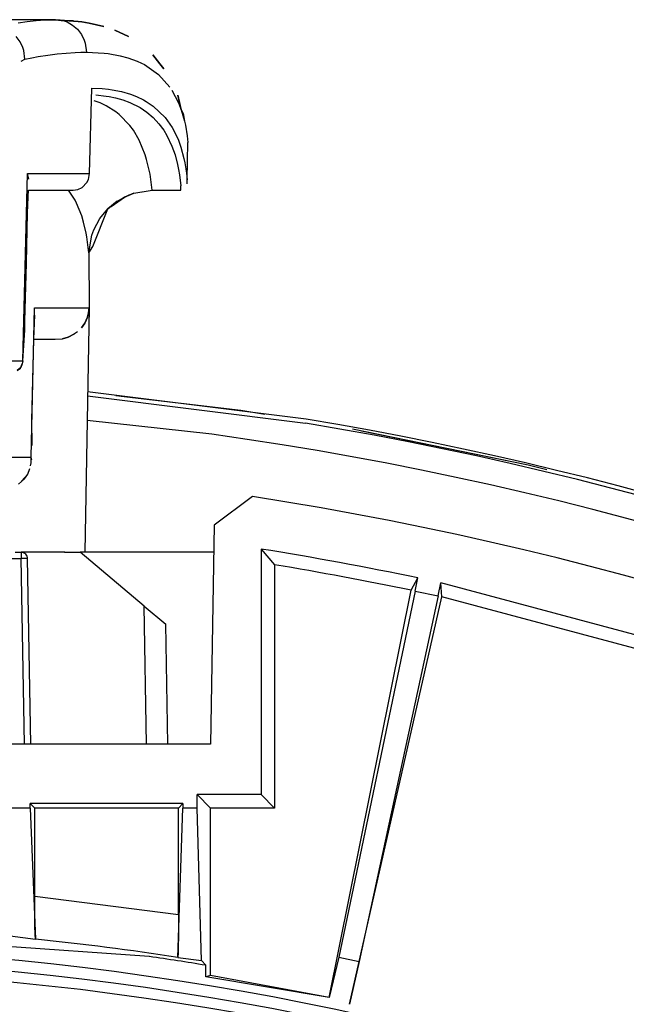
# Model space of a CAD drawing. Header units: millimetres. Extents: x -563 to -60, y -163 to 550.
# Tile 30 of 40: x -277 to -248, y 186 to 232. Entities that reach past the tile are written whole.
import ezdxf

# ---------------------------------------------------------------- set-up
doc = ezdxf.new("R2010")
doc.units = ezdxf.units.MM

# ---------------------------------------------------------------- blocks, each defined once
blk = doc.blocks.new('Rueckteil__9', base_point=(-447.893, -152.204))
at = {"color": 7, "linetype": 'Continuous'}
for p, q in [((-272.074, 214.517), (-266.206, 213.827)), ((-271.818, 214.485), (-266.206, 213.827)), ((-266.206, 213.827), (-265.078, 213.645)), ((-266.206, 213.827), (-265.078, 213.645)), ((-260.963, 212.947), (-252.721, 211.255)), ((-260.541, 212.858), (-252.721, 211.255)), ((-252.721, 211.255), (-251.846, 211.035)), ((-252.721, 211.255), (-251.846, 211.035))]:
    blk.add_line(p, q, dxfattribs=at)
blk = doc.blocks.new('Rueckteil-kpl___10', base_point=(-447.893, -152.204))
blk.add_blockref('Rueckteil__9', (-447.893, -152.204))
blk = doc.blocks.new('Stufenlinse__18', base_point=(-427.129, -85.347))
at = {"color": 7, "linetype": 'Continuous'}
blk.add_arc((-290.129, 51.653), 137, 49.00569, 130.99431, dxfattribs=at)
at = {"color": 1, "linetype": 'Continuous'}
for radius in [136.456, 135.963]:
    blk.add_arc((-290.129, 51.653), radius, 48.91164, 131.08836, dxfattribs=at)
blk = doc.blocks.new('Kalibbriereinheit__19', base_point=(-427.129, -85.347))
blk.add_blockref('Stufenlinse__18', (-427.129, -85.347))
blk = doc.blocks.new('Elektronikeinheit_kpl___20', base_point=(-427.129, -85.347))
blk.add_blockref('Kalibbriereinheit__19', (-427.129, -85.347))
blk = doc.blocks.new('Frontteil__27', base_point=(-456.747, -152.348))
at = {"color": 1, "linetype": 'Continuous'}
for p, q in [((-273.401, 214.494), (-263.169, 213.219)), ((-267.569, 212.695), (-273.421, 213.347))]:
    blk.add_line(p, q, dxfattribs=at)
at = {"color": 7, "linetype": 'Continuous'}
blk.add_line((-263.138, 213.403), (-273.398, 214.682), dxfattribs=at)
at = {"color": 1, "linetype": 'Continuous'}
for radius, start, end in [(163.8, 9.47368, 80.52632), (162.615, 9.11393, 82.02532)]:
    blk.add_arc((-290.129, 51.653), radius, start, end, dxfattribs=at)
at = {"color": 7, "linetype": 'Continuous'}
blk.add_arc((-290.129, 51.653), 163.987, 14.97408, 80.52631, dxfattribs=at)
blk = doc.blocks.new('Torsicherung__30', base_point=(-311.568, 207.153))
at = {"color": 7, "linetype": 'Continuous'}
for p, q in [((-274.898, 232.153), (-305.36, 232.153)), ((-274.898, 232.153), (-274.491, 232.094)), ((-274.898, 232.153), (-274.061, 232.11)), ((-274.898, 232.153), (-273.832, 232.071)), ((-273.832, 232.071), (-273.672, 232.049)), ((-273.672, 232.049), (-273.32, 231.984)), ((-273.32, 231.984), (-272.635, 231.837)), ((-272.118, 231.663), (-271.485, 231.36)), ((-270.339, 230.506), (-270.003, 230.082)), ((-270.003, 230.082), (-269.814, 229.849)), ((-269.155, 228.609), (-269.004, 227.925)), ((-269.004, 227.925), (-268.909, 227.746)), ((-268.909, 227.746), (-268.85, 227.388)), ((-268.721, 224.63), (-268.69, 226.39)), ((-276.159, 224.673), (-276.212, 224.939)), ((-268.724, 224.447), (-268.721, 224.63)), ((-276.181, 223.842), (-276.171, 224.153)), ((-276.171, 224.153), (-274.067, 224.153)), ((-274.067, 224.153), (-273.858, 224.183)), ((-273.858, 224.183), (-273.652, 224.28)), ((-271.224, 224.016), (-270.36, 224.152)), ((-270.36, 224.152), (-269.024, 224.153)), ((-276.21, 223.067), (-276.181, 223.842)), ((-272.295, 223.379), (-271.665, 223.816)), ((-272.01, 223.638), (-271.448, 223.936)), ((-271.874, 223.692), (-271.665, 223.816)), ((-271.224, 224.016), (-271.665, 223.816)), ((-271.665, 223.816), (-271.224, 224.016)), ((-271.448, 223.936), (-271.224, 224.016)), ((-271.224, 224.016), (-270.557, 224.121)), ((-273.158, 221.501), (-272.444, 223.283)), ((-272.827, 222.822), (-272.444, 223.283)), ((-272.444, 223.283), (-272.01, 223.638)), ((-272.01, 223.638), (-272.444, 223.283)), ((-272.295, 223.379), (-272.01, 223.638)), ((-276.271, 220.727), (-276.21, 223.067)), ((-273.111, 222.294), (-272.827, 222.822)), ((-273.202, 222.046), (-273.111, 222.294)), ((-273.342, 221.205), (-273.202, 222.046)), ((-273.342, 221.205), (-273.158, 221.501)), ((-273.342, 221.205), (-273.329, 218.626)), ((-276.343, 218), (-276.271, 220.727)), ((-273.329, 218.626), (-273.529, 207.153)), ((-273.329, 218.626), (-273.352, 218.392)), ((-273.352, 218.392), (-273.329, 218.626)), ((-275.916, 217.153), (-275.88, 218.288)), ((-273.401, 218.197), (-273.531, 217.903)), ((-273.531, 217.903), (-273.401, 218.197)), ((-273.352, 218.392), (-273.401, 218.197)), ((-273.401, 218.197), (-273.352, 218.392)), ((-276.348, 217.573), (-276.343, 218)), ((-273.531, 217.903), (-273.68, 217.688)), ((-273.68, 217.688), (-273.531, 217.903)), ((-276.442, 216.144), (-276.348, 217.573)), ((-274.316, 217.245), (-274.568, 217.176)), ((-274.568, 217.176), (-274.316, 217.245)), ((-274.004, 217.401), (-274.316, 217.245)), ((-274.316, 217.245), (-274.004, 217.401)), ((-273.864, 217.504), (-274.004, 217.401)), ((-275.935, 216.515), (-275.916, 217.153)), ((-275.916, 217.153), (-275.652, 217.153)), ((-275.652, 217.153), (-274.92, 217.153)), ((-274.92, 217.153), (-274.568, 217.176)), ((-276.006, 213.344), (-275.935, 216.515)), ((-276.544, 215.795), (-276.462, 216.008)), ((-276.708, 215.687), (-276.544, 215.795)), ((-276.005, 212.173), (-276.006, 213.344)), ((-276.205, 210.829), (-276.5, 210.489)), ((-274.463, 207.153), (-276.322, 207.153)), ((-273.529, 207.153), (-273.742, 207.153))]:
    blk.add_line(p, q, dxfattribs=at)
at = {"color": 1, "linetype": 'Continuous'}
for p, q in [((-276.657, 232.012), (-276.225, 232.069)), ((-276.225, 232.069), (-275.807, 232.112)), ((-275.807, 232.112), (-275.403, 232.139)), ((-275.403, 232.139), (-275.142, 232.149)), ((-275.142, 232.149), (-274.898, 232.153)), ((-274.491, 232.094), (-274.357, 232.045)), ((-274.357, 232.045), (-274.099, 231.903)), ((-274.099, 231.903), (-273.87, 231.704)), ((-273.87, 231.704), (-273.685, 231.459)), ((-276.568, 231.117), (-276.748, 231.358)), ((-276.439, 230.849), (-276.568, 231.117)), ((-273.685, 231.459), (-273.554, 231.186)), ((-273.554, 231.186), (-273.51, 231.044)), ((-276.394, 230.711), (-276.439, 230.849)), ((-276.336, 230.302), (-276.394, 230.711)), ((-274.395, 230.586), (-273.985, 230.613)), ((-273.985, 230.613), (-273.72, 230.623)), ((-273.72, 230.623), (-273.449, 230.626)), ((-273.51, 231.044), (-273.449, 230.626)), ((-273.449, 230.626), (-272.622, 230.585)), ((-276.508, 230.211), (-276.336, 230.302)), ((-276.336, 230.302), (-276.021, 230.363)), ((-276.021, 230.363), (-275.711, 230.418)), ((-275.711, 230.418), (-275.258, 230.488)), ((-275.258, 230.488), (-274.819, 230.545)), ((-274.819, 230.545), (-274.395, 230.586)), ((-272.622, 230.585), (-272.425, 230.561)), ((-272.425, 230.561), (-271.862, 230.461)), ((-271.862, 230.461), (-271.513, 230.368)), ((-271.513, 230.368), (-271.07, 230.208)), ((-271.07, 230.208), (-270.874, 230.119)), ((-270.874, 230.119), (-270.727, 230.043)), ((-270.727, 230.043), (-270.067, 229.584)), ((-270.067, 229.584), (-269.536, 228.987)), ((-273.301, 224.939), (-273.205, 228.945)), ((-273.205, 228.945), (-272.718, 228.921)), ((-272.718, 228.921), (-272.417, 228.889)), ((-272.417, 228.889), (-272.244, 228.864)), ((-272.244, 228.864), (-271.8, 228.776)), ((-271.8, 228.776), (-271.385, 228.655)), ((-269.445, 228.852), (-269.131, 228.255)), ((-272.81, 228.249), (-273.087, 228.352)), ((-273.006, 228.626), (-272.533, 228.57)), ((-272.533, 228.57), (-272.39, 228.545)), ((-272.39, 228.545), (-272.09, 228.482)), ((-272.09, 228.482), (-271.742, 228.384)), ((-271.742, 228.384), (-271.419, 228.265)), ((-271.385, 228.655), (-271.098, 228.546)), ((-271.098, 228.546), (-270.775, 228.392)), ((-270.775, 228.392), (-270.643, 228.317)), ((-270.643, 228.317), (-270.318, 228.099)), ((-272.523, 228.111), (-272.81, 228.249)), ((-272.064, 227.821), (-272.523, 228.111)), ((-271.419, 228.265), (-270.937, 228.025)), ((-270.937, 228.025), (-270.612, 227.807)), ((-270.318, 228.099), (-269.756, 227.561)), ((-269.131, 228.255), (-269.004, 227.925)), ((-269.004, 227.925), (-268.85, 227.388)), ((-271.92, 227.708), (-272.064, 227.821)), ((-271.414, 227.19), (-271.92, 227.708)), ((-270.612, 227.807), (-270.317, 227.555)), ((-270.317, 227.555), (-270.052, 227.271)), ((-269.756, 227.561), (-269.432, 227.1)), ((-268.85, 227.388), (-268.809, 227.198)), ((-271.25, 226.968), (-271.414, 227.19)), ((-270.973, 226.493), (-271.25, 226.968)), ((-270.052, 227.271), (-269.827, 226.968)), ((-269.827, 226.968), (-269.675, 226.718)), ((-269.432, 227.1), (-269.314, 226.889)), ((-268.809, 227.198), (-268.726, 226.697)), ((-270.692, 225.809), (-270.973, 226.493)), ((-269.675, 226.718), (-269.437, 226.217)), ((-269.314, 226.889), (-269.138, 226.503)), ((-269.138, 226.503), (-269.017, 226.168)), ((-268.726, 226.697), (-268.69, 226.39)), ((-269.437, 226.217), (-269.295, 225.817)), ((-269.017, 226.168), (-268.873, 225.632)), ((-270.625, 225.593), (-270.692, 225.809)), ((-270.465, 224.907), (-270.625, 225.593)), ((-269.295, 225.817), (-269.172, 225.349)), ((-268.873, 225.632), (-268.833, 225.441)), ((-269.172, 225.349), (-269.126, 225.121)), ((-269.126, 225.121), (-269.082, 224.866)), ((-268.833, 225.441), (-268.783, 225.147)), ((-268.783, 225.147), (-268.756, 224.951)), ((-276.442, 216.144), (-276.212, 224.939)), ((-276.212, 224.939), (-273.301, 224.939)), ((-273.431, 224.507), (-273.359, 224.648)), ((-273.359, 224.648), (-273.301, 224.939)), ((-270.441, 224.77), (-270.465, 224.907)), ((-270.36, 224.152), (-270.441, 224.77)), ((-269.082, 224.866), (-269.021, 224.35)), ((-268.756, 224.951), (-268.721, 224.63)), ((-273.981, 223.681), (-274.286, 224.153)), ((-273.858, 224.183), (-273.652, 224.28)), ((-273.652, 224.28), (-273.431, 224.507)), ((-269.024, 224.153), (-269.021, 224.35)), ((-273.912, 223.545), (-273.981, 223.681)), ((-273.672, 222.942), (-273.912, 223.545)), ((-273.583, 222.645), (-273.672, 222.942)), ((-273.466, 222.13), (-273.583, 222.645)), ((-273.435, 221.959), (-273.466, 222.13)), ((-273.342, 221.205), (-273.435, 221.959)), ((-276.051, 211.626), (-275.896, 218.626)), ((-275.896, 218.626), (-273.329, 218.626)), ((-276.938, 216.144), (-276.442, 216.144)), ((-276.442, 216.144), (-276.462, 216.008)), ((-277.575, 211.626), (-276.051, 211.626)), ((-276.071, 211.212), (-276.051, 211.348)), ((-276.051, 211.348), (-276.051, 211.626)), ((-276.015, 211.494), (-276.051, 211.626)), ((-276.357, 210.604), (-276.205, 210.829)), ((-276.205, 210.829), (-276.103, 211.08)), ((-276.644, 210.354), (-276.357, 210.604))]:
    blk.add_line(p, q, dxfattribs=at)
blk = doc.blocks.new('Lagerbock__31', base_point=(-310.629, 198.153))
at = {"color": 7, "linetype": 'Continuous'}
for p, q in [((-276.803, 207.153), (-276.511, 207.153)), ((-274.478, 207.153), (-273.742, 207.153)), ((-270.739, 204.634), (-273.742, 207.153)), ((-276.059, 198.153), (-276.211, 206.858)), ((-270.739, 204.634), (-269.727, 203.784)), ((-269.629, 198.153), (-269.727, 203.784))]:
    blk.add_line(p, q, dxfattribs=at)
at = {"color": 1, "linetype": 'Continuous'}
for p, q in [((-276.511, 207.153), (-276.511, 206.858)), ((-279.747, 206.858), (-276.511, 206.858)), ((-276.359, 198.153), (-276.511, 206.858)), ((-270.626, 198.153), (-270.739, 204.634))]:
    blk.add_line(p, q, dxfattribs=at)
at = {"color": 7, "linetype": 'Continuous'}
blk.add_arc((-276.509, 206.855), 0.297, 0.4978, 90.5022, dxfattribs=at)
at = {"color": 1, "linetype": 'Continuous'}
blk.add_open_spline([(-276.211, 206.858), (-276.214, 206.858), (-276.238, 206.858), (-276.309, 206.86), (-276.406, 206.859), (-276.482, 206.858), (-276.511, 206.858)], degree=3, knots=[0, 0, 0, 0, 0.0090094, 0.0720753, 0.2130441, 0.2999677, 0.2999677, 0.2999677, 0.2999677], dxfattribs=at)
blk = doc.blocks.new('Torsicherung_EZ_kpl__34', base_point=(-311.568, 188.653))
for name, p in [('Torsicherung__30', (-311.568, 207.153)), ('Lagerbock__31', (-310.629, 198.153))]:
    blk.add_blockref(name, p)
blk = doc.blocks.new('Linsengehaeuse__55', base_point=(-448.248, -106.466))
at = {"color": 7, "linetype": 'Continuous'}
for p, q in [((-265.663, 209.771), (-267.45, 208.429)), ((-267.45, 208.429), (-267.629, 198.153)), ((-273.104, 207.153), (-273.529, 207.153)), ((-267.472, 207.153), (-273.104, 207.153)), ((-265.258, 207.306), (-264.629, 206.568)), ((-265.258, 207.306), (-265.258, 195.781)), ((-264.629, 206.568), (-264.629, 195.153)), ((-258.208, 205.373), (-257.899, 205.951)), ((-258.023, 205.335), (-257.899, 205.951)), ((-256.951, 205.107), (-256.814, 205.72)), ((-256.767, 205.067), (-256.814, 205.72)), ((-241.947, 201.737), (-256.814, 205.72)), ((-262.065, 186.258), (-258.208, 205.373)), ((-258.023, 205.335), (-261.613, 188.153)), ((-258.023, 205.335), (-256.951, 205.107)), ((-261.11, 185.939), (-256.767, 205.067)), ((-256.951, 205.107), (-260.66, 187.951)), ((-242.315, 201.194), (-256.767, 205.067)), ((-267.629, 198.153), (-312.629, 198.153)), ((-267.629, 195.153), (-268.258, 195.781)), ((-265.258, 195.781), (-268.258, 195.781)), ((-268.258, 195.153), (-268.258, 195.781)), ((-265.258, 195.781), (-264.629, 195.153)), ((-276.089, 195.153), (-277.63, 195.153)), ((-275.879, 195.153), (-276.089, 195.362)), ((-268.92, 195.362), (-276.089, 195.362)), ((-276.089, 195.153), (-276.089, 195.362)), ((-276.089, 195.153), (-275.845, 189)), ((-275.879, 191.014), (-275.879, 195.153)), ((-269.129, 195.153), (-275.879, 195.153)), ((-269.163, 188.14), (-268.92, 195.153)), ((-268.92, 195.362), (-269.129, 195.153)), ((-269.129, 190.157), (-269.129, 195.153)), ((-268.92, 195.362), (-268.92, 195.153)), ((-268.258, 195.153), (-268.92, 195.153)), ((-268.047, 187.997), (-268.258, 195.153)), ((-267.629, 187.299), (-267.629, 195.153)), ((-264.629, 195.153), (-267.629, 195.153)), ((-275.878, 190.435), (-275.879, 191.014)), ((-275.869, 189.605), (-275.878, 190.435)), ((-269.129, 190.157), (-269.135, 189.051)), ((-275.861, 189.232), (-275.869, 189.605)), ((-277.805, 189.259), (-275.845, 189)), ((-275.845, 189), (-275.861, 189.232)), ((-269.135, 189.051), (-269.139, 188.745)), ((-270.5, 188.179), (-279.742, 188.84)), ((-269.139, 188.745), (-269.148, 188.368)), ((-269.148, 188.368), (-269.163, 188.14)), ((-269.163, 188.14), (-268.047, 187.997)), ((-261.613, 188.153), (-262.065, 186.258)), ((-261.613, 188.153), (-260.66, 187.951)), ((-267.856, 187.773), (-268.047, 187.997)), ((-267.856, 187.222), (-267.856, 187.773)), ((-260.66, 187.951), (-261.11, 185.939)), ((-267.629, 187.299), (-267.856, 187.222)), ((-262.065, 186.258), (-267.856, 187.222)), ((-262.065, 186.258), (-267.629, 187.299))]:
    blk.add_line(p, q, dxfattribs=at)
at = {"color": 1, "linetype": 'Continuous'}
blk.add_line((-275.879, 191.014), (-269.129, 190.157), dxfattribs=at)
at = {"color": 7, "linetype": 'Continuous'}
for radius, start, end in [(160, 8.79581, 81.20419), (157.628, 78.20157, 80.92156), (157, 78.26879, 80.65259), (137.93, 80.70722, 81.81826)]:
    blk.add_arc((-290.129, 51.653), radius, start, end, dxfattribs=at)
at = {"color": 1, "linetype": 'Continuous'}
blk.add_arc((-290.129, 51.653), 138.088, 81.26708, 84.0625, dxfattribs=at)
blk = doc.blocks.new('Linsengehaeuse_kpl___59', base_point=(-469.229, -134.44))
for name, p in [('Torsicherung_EZ_kpl__34', (-311.568, 188.653)), ('Linsengehaeuse__55', (-448.248, -106.466))]:
    blk.add_blockref(name, p)
blk = doc.blocks.new('Lagerbock__62', base_point=(-310.629, 198.153))
at = {"color": 7, "linetype": 'Continuous'}
for p, q in [((-276.803, 207.153), (-276.511, 207.153)), ((-274.478, 207.153), (-273.742, 207.153)), ((-270.739, 204.634), (-273.742, 207.153)), ((-276.059, 198.153), (-276.211, 206.858)), ((-270.739, 204.634), (-269.727, 203.784)), ((-269.629, 198.153), (-269.727, 203.784))]:
    blk.add_line(p, q, dxfattribs=at)
at = {"color": 1, "linetype": 'Continuous'}
for p, q in [((-276.511, 207.153), (-276.511, 206.858)), ((-279.747, 206.858), (-276.511, 206.858)), ((-276.359, 198.153), (-276.511, 206.858)), ((-270.626, 198.153), (-270.739, 204.634))]:
    blk.add_line(p, q, dxfattribs=at)
at = {"color": 7, "linetype": 'Continuous'}
blk.add_arc((-276.509, 206.855), 0.297, 0.4978, 90.5022, dxfattribs=at)
at = {"color": 1, "linetype": 'Continuous'}
blk.add_open_spline([(-276.211, 206.858), (-276.214, 206.858), (-276.238, 206.858), (-276.309, 206.86), (-276.406, 206.859), (-276.482, 206.858), (-276.511, 206.858)], degree=3, knots=[0, 0, 0, 0, 0.0090094, 0.0720753, 0.2130441, 0.2999677, 0.2999677, 0.2999677, 0.2999677], dxfattribs=at)
blk = doc.blocks.new('Torsicherung__63', base_point=(-311.568, 207.153))
at = {"color": 7, "linetype": 'Continuous'}
for p, q in [((-274.898, 232.153), (-305.36, 232.153)), ((-274.898, 232.153), (-274.061, 232.11)), ((-274.898, 232.153), (-274.491, 232.094)), ((-273.832, 232.071), (-274.898, 232.153)), ((-273.672, 232.049), (-273.832, 232.071)), ((-273.32, 231.984), (-273.672, 232.049)), ((-272.635, 231.837), (-273.32, 231.984)), ((-271.485, 231.36), (-272.118, 231.663)), ((-270.003, 230.082), (-270.339, 230.506)), ((-269.814, 229.849), (-270.003, 230.082)), ((-269.004, 227.925), (-269.155, 228.609)), ((-268.909, 227.746), (-269.004, 227.925)), ((-268.721, 224.63), (-268.69, 226.39)), ((-276.159, 224.673), (-276.212, 224.939)), ((-268.724, 224.447), (-268.721, 224.63)), ((-276.181, 223.842), (-276.171, 224.153)), ((-276.171, 224.153), (-274.067, 224.153)), ((-274.067, 224.153), (-273.858, 224.183)), ((-273.858, 224.183), (-273.652, 224.28)), ((-271.224, 224.016), (-270.36, 224.152)), ((-270.36, 224.152), (-269.024, 224.153)), ((-276.21, 223.067), (-276.181, 223.842)), ((-271.665, 223.816), (-272.295, 223.379)), ((-272.01, 223.638), (-271.448, 223.936)), ((-271.224, 224.016), (-271.665, 223.816)), ((-271.665, 223.816), (-271.224, 224.016)), ((-271.448, 223.936), (-271.224, 224.016)), ((-271.224, 224.016), (-270.557, 224.121)), ((-273.158, 221.501), (-272.444, 223.283)), ((-272.827, 222.822), (-272.444, 223.283)), ((-272.444, 223.283), (-272.01, 223.638)), ((-272.01, 223.638), (-272.444, 223.283)), ((-272.295, 223.379), (-272.01, 223.638)), ((-276.271, 220.727), (-276.21, 223.067)), ((-273.111, 222.294), (-272.827, 222.822)), ((-273.202, 222.046), (-273.111, 222.294)), ((-273.342, 221.205), (-273.202, 222.046)), ((-273.342, 221.205), (-273.158, 221.501)), ((-273.342, 221.205), (-273.329, 218.626)), ((-276.343, 218), (-276.271, 220.727)), ((-273.329, 218.626), (-273.529, 207.153)), ((-273.329, 218.626), (-273.352, 218.392)), ((-273.352, 218.392), (-273.329, 218.626)), ((-275.916, 217.153), (-275.88, 218.288)), ((-273.401, 218.197), (-273.531, 217.903)), ((-273.531, 217.903), (-273.401, 218.197)), ((-273.352, 218.392), (-273.401, 218.197)), ((-273.401, 218.197), (-273.352, 218.392)), ((-276.348, 217.573), (-276.343, 218)), ((-273.531, 217.903), (-273.68, 217.688)), ((-273.68, 217.688), (-273.531, 217.903)), ((-276.442, 216.144), (-276.348, 217.573)), ((-274.316, 217.245), (-274.568, 217.176)), ((-274.568, 217.176), (-274.316, 217.245)), ((-274.004, 217.401), (-274.316, 217.245)), ((-274.316, 217.245), (-274.004, 217.401)), ((-273.864, 217.504), (-274.004, 217.401)), ((-275.935, 216.515), (-275.916, 217.153)), ((-275.916, 217.153), (-275.652, 217.153)), ((-275.652, 217.153), (-274.92, 217.153)), ((-274.92, 217.153), (-274.568, 217.176)), ((-276.006, 213.344), (-275.935, 216.515)), ((-276.526, 215.821), (-276.708, 215.687)), ((-276.462, 216.008), (-276.526, 215.821)), ((-276.005, 212.173), (-276.006, 213.344)), ((-276.322, 207.153), (-276.511, 207.153)), ((-274.463, 207.153), (-276.322, 207.153)), ((-273.529, 207.153), (-273.742, 207.153))]:
    blk.add_line(p, q, dxfattribs=at)
at = {"color": 1, "linetype": 'Continuous'}
for p, q in [((-276.657, 232.012), (-276.225, 232.069)), ((-276.225, 232.069), (-275.807, 232.112)), ((-275.807, 232.112), (-275.403, 232.139)), ((-275.403, 232.139), (-275.142, 232.149)), ((-275.142, 232.149), (-274.898, 232.153)), ((-274.491, 232.094), (-274.357, 232.045)), ((-274.357, 232.045), (-274.099, 231.903)), ((-274.099, 231.903), (-273.87, 231.704)), ((-273.87, 231.704), (-273.685, 231.459)), ((-276.568, 231.117), (-276.748, 231.358)), ((-276.439, 230.849), (-276.568, 231.117)), ((-273.685, 231.459), (-273.554, 231.186)), ((-273.554, 231.186), (-273.51, 231.044)), ((-276.394, 230.711), (-276.439, 230.849)), ((-276.336, 230.302), (-276.394, 230.711)), ((-274.395, 230.586), (-273.985, 230.613)), ((-273.985, 230.613), (-273.72, 230.623)), ((-273.72, 230.623), (-273.449, 230.626)), ((-273.51, 231.044), (-273.449, 230.626)), ((-273.449, 230.626), (-272.622, 230.585)), ((-276.508, 230.211), (-276.336, 230.302)), ((-276.336, 230.302), (-276.021, 230.363)), ((-276.021, 230.363), (-275.711, 230.418)), ((-275.711, 230.418), (-275.258, 230.488)), ((-275.258, 230.488), (-274.819, 230.545)), ((-274.819, 230.545), (-274.395, 230.586)), ((-272.622, 230.585), (-272.425, 230.561)), ((-272.425, 230.561), (-271.862, 230.461)), ((-271.862, 230.461), (-271.513, 230.368)), ((-271.513, 230.368), (-271.07, 230.208)), ((-271.07, 230.208), (-270.874, 230.119)), ((-270.874, 230.119), (-270.727, 230.043)), ((-270.727, 230.043), (-270.067, 229.584)), ((-270.067, 229.584), (-269.536, 228.987)), ((-273.301, 224.939), (-273.205, 228.945)), ((-273.205, 228.945), (-272.718, 228.921)), ((-272.718, 228.921), (-272.417, 228.889)), ((-272.417, 228.889), (-272.244, 228.864)), ((-272.244, 228.864), (-271.8, 228.776)), ((-271.8, 228.776), (-271.385, 228.655)), ((-269.445, 228.852), (-269.131, 228.255)), ((-272.81, 228.249), (-273.087, 228.352)), ((-273.006, 228.626), (-272.533, 228.57)), ((-272.533, 228.57), (-272.39, 228.545)), ((-272.39, 228.545), (-272.09, 228.482)), ((-272.09, 228.482), (-271.742, 228.384)), ((-271.742, 228.384), (-271.419, 228.265)), ((-271.385, 228.655), (-271.098, 228.546)), ((-271.098, 228.546), (-270.775, 228.392)), ((-270.775, 228.392), (-270.643, 228.317)), ((-270.643, 228.317), (-270.318, 228.099)), ((-272.523, 228.111), (-272.81, 228.249)), ((-272.064, 227.821), (-272.523, 228.111)), ((-271.419, 228.265), (-270.937, 228.025)), ((-270.937, 228.025), (-270.612, 227.807)), ((-270.318, 228.099), (-269.756, 227.561)), ((-269.131, 228.255), (-269.004, 227.925)), ((-269.004, 227.925), (-268.85, 227.388)), ((-271.92, 227.708), (-272.064, 227.821)), ((-271.414, 227.19), (-271.92, 227.708)), ((-270.612, 227.807), (-270.317, 227.555)), ((-270.317, 227.555), (-270.052, 227.271)), ((-269.756, 227.561), (-269.432, 227.1)), ((-268.85, 227.388), (-268.809, 227.198)), ((-271.25, 226.968), (-271.414, 227.19)), ((-270.973, 226.493), (-271.25, 226.968)), ((-270.052, 227.271), (-269.827, 226.968)), ((-269.827, 226.968), (-269.675, 226.718)), ((-269.432, 227.1), (-269.314, 226.889)), ((-268.809, 227.198), (-268.726, 226.697)), ((-270.692, 225.809), (-270.973, 226.493)), ((-269.675, 226.718), (-269.437, 226.217)), ((-269.314, 226.889), (-269.138, 226.503)), ((-269.138, 226.503), (-269.017, 226.168)), ((-268.726, 226.697), (-268.69, 226.39)), ((-269.437, 226.217), (-269.295, 225.817)), ((-269.017, 226.168), (-268.873, 225.632)), ((-270.625, 225.593), (-270.692, 225.809)), ((-270.465, 224.907), (-270.625, 225.593)), ((-269.295, 225.817), (-269.172, 225.349)), ((-268.873, 225.632), (-268.833, 225.441)), ((-269.172, 225.349), (-269.126, 225.121)), ((-269.126, 225.121), (-269.082, 224.866)), ((-268.833, 225.441), (-268.783, 225.147)), ((-268.783, 225.147), (-268.756, 224.951)), ((-276.442, 216.144), (-276.212, 224.939)), ((-276.212, 224.939), (-273.301, 224.939)), ((-273.431, 224.507), (-273.359, 224.648)), ((-273.359, 224.648), (-273.301, 224.939)), ((-270.441, 224.77), (-270.465, 224.907)), ((-270.36, 224.152), (-270.441, 224.77)), ((-269.082, 224.866), (-269.021, 224.35)), ((-268.756, 224.951), (-268.721, 224.63)), ((-273.981, 223.681), (-274.286, 224.153)), ((-273.858, 224.183), (-273.652, 224.28)), ((-273.652, 224.28), (-273.431, 224.507)), ((-269.024, 224.153), (-269.021, 224.35)), ((-273.912, 223.545), (-273.981, 223.681)), ((-273.672, 222.942), (-273.912, 223.545)), ((-273.583, 222.645), (-273.672, 222.942)), ((-273.466, 222.13), (-273.583, 222.645)), ((-273.435, 221.959), (-273.466, 222.13)), ((-273.342, 221.205), (-273.435, 221.959)), ((-276.051, 211.626), (-275.896, 218.626)), ((-275.896, 218.626), (-273.329, 218.626)), ((-276.938, 216.144), (-276.442, 216.144)), ((-276.442, 216.144), (-276.462, 216.008)), ((-277.575, 211.626), (-276.051, 211.626)), ((-276.071, 211.212), (-276.051, 211.348)), ((-276.051, 211.348), (-276.051, 211.626)), ((-276.015, 211.494), (-276.051, 211.626)), ((-276.357, 210.604), (-276.205, 210.829)), ((-276.205, 210.829), (-276.103, 211.08)), ((-276.644, 210.354), (-276.357, 210.604))]:
    blk.add_line(p, q, dxfattribs=at)
blk = doc.blocks.new('Torsicherung_EZ_kpl__64', base_point=(-311.568, 188.653))
for name, p in [('Torsicherung__63', (-311.568, 207.153)), ('Lagerbock__62', (-310.629, 198.153))]:
    blk.add_blockref(name, p)
blk = doc.blocks.new('Linsengehaeuse__82', base_point=(-448.248, -106.466))
at = {"color": 7, "linetype": 'Continuous'}
for p, q in [((-265.663, 209.771), (-267.45, 208.429)), ((-267.45, 208.429), (-267.629, 198.153)), ((-273.104, 207.153), (-273.529, 207.153)), ((-267.472, 207.153), (-273.104, 207.153)), ((-265.258, 207.306), (-264.629, 206.568)), ((-265.258, 207.306), (-265.258, 195.781)), ((-264.629, 206.568), (-264.629, 195.153)), ((-258.208, 205.373), (-257.899, 205.951)), ((-258.023, 205.335), (-257.899, 205.951)), ((-256.951, 205.107), (-256.814, 205.72)), ((-256.767, 205.067), (-256.814, 205.72)), ((-241.947, 201.737), (-256.814, 205.72)), ((-262.065, 186.258), (-258.208, 205.373)), ((-258.023, 205.335), (-261.613, 188.153)), ((-258.023, 205.335), (-256.951, 205.107)), ((-261.11, 185.939), (-256.767, 205.067)), ((-256.951, 205.107), (-260.66, 187.951)), ((-242.315, 201.194), (-256.767, 205.067)), ((-267.629, 198.153), (-312.629, 198.153)), ((-267.629, 195.153), (-268.258, 195.781)), ((-265.258, 195.781), (-268.258, 195.781)), ((-268.258, 195.153), (-268.258, 195.781)), ((-265.258, 195.781), (-264.629, 195.153)), ((-276.089, 195.153), (-277.63, 195.153)), ((-275.879, 195.153), (-276.089, 195.362)), ((-268.92, 195.362), (-276.089, 195.362)), ((-276.089, 195.153), (-276.089, 195.362)), ((-276.089, 195.153), (-275.845, 189)), ((-275.879, 191.014), (-275.879, 195.153)), ((-269.129, 195.153), (-275.879, 195.153)), ((-269.163, 188.14), (-268.92, 195.153)), ((-268.92, 195.362), (-269.129, 195.153)), ((-269.129, 190.157), (-269.129, 195.153)), ((-268.92, 195.362), (-268.92, 195.153)), ((-268.258, 195.153), (-268.92, 195.153)), ((-268.047, 187.997), (-268.258, 195.153)), ((-267.629, 187.299), (-267.629, 195.153)), ((-264.629, 195.153), (-267.629, 195.153)), ((-275.878, 190.435), (-275.879, 191.014)), ((-275.869, 189.605), (-275.878, 190.435)), ((-269.129, 190.157), (-269.135, 189.051)), ((-275.861, 189.232), (-275.869, 189.605)), ((-277.805, 189.259), (-275.845, 189)), ((-275.845, 189), (-275.861, 189.232)), ((-269.135, 189.051), (-269.139, 188.745)), ((-270.5, 188.179), (-279.742, 188.84)), ((-269.139, 188.745), (-269.148, 188.368)), ((-269.148, 188.368), (-269.163, 188.14)), ((-269.163, 188.14), (-268.047, 187.997)), ((-261.613, 188.153), (-262.065, 186.258)), ((-261.613, 188.153), (-260.66, 187.951)), ((-267.856, 187.773), (-268.047, 187.997)), ((-267.856, 187.222), (-267.856, 187.773)), ((-260.66, 187.951), (-261.11, 185.939)), ((-267.629, 187.299), (-267.856, 187.222)), ((-262.065, 186.258), (-267.856, 187.222)), ((-262.065, 186.258), (-267.629, 187.299))]:
    blk.add_line(p, q, dxfattribs=at)
at = {"color": 1, "linetype": 'Continuous'}
blk.add_line((-275.879, 191.014), (-269.129, 190.157), dxfattribs=at)
at = {"color": 7, "linetype": 'Continuous'}
for radius, start, end in [(160, 8.79581, 81.20419), (157.628, 78.20157, 80.92156), (157, 78.26879, 80.65259), (137.93, 80.70722, 81.81826)]:
    blk.add_arc((-290.129, 51.653), radius, start, end, dxfattribs=at)
at = {"color": 1, "linetype": 'Continuous'}
blk.add_arc((-290.129, 51.653), 138.088, 81.26708, 84.0625, dxfattribs=at)
blk = doc.blocks.new('Linsengehaeuse_kpl_-Mot-L4_0006142__89', base_point=(-469.229, -134.44))
for name, p in [('Torsicherung_EZ_kpl__64', (-311.568, 188.653)), ('Linsengehaeuse__82', (-448.248, -106.466))]:
    blk.add_blockref(name, p)
blk = doc.blocks.new('Gehaeuse_kpl__90', base_point=(-469.229, -152.348))
for name, p in [('Linsengehaeuse_kpl___59', (-469.229, -134.44)), ('Linsengehaeuse_kpl_-Mot-L4_0006142__89', (-469.229, -134.44)), ('Frontteil__27', (-456.747, -152.348))]:
    blk.add_blockref(name, p)
blk = doc.blocks.new('L10-für-dxf-Internet__116', base_point=(-562.569, -163.347))
for name, p in [('Gehaeuse_kpl__90', (-469.229, -152.348)), ('Rueckteil-kpl___10', (-447.893, -152.204)), ('Elektronikeinheit_kpl___20', (-427.129, -85.347))]:
    blk.add_blockref(name, p)
blk = doc.blocks.new('AllgA', base_point=(-118, 205))
blk.add_blockref('L10-für-dxf-Internet__116', (-562.569, -163.347))

msp = doc.modelspace()

# ---------------------------------------------------------------- block references
msp.add_blockref('AllgA', (-118, 205))

doc.saveas('drawing.dxf')
